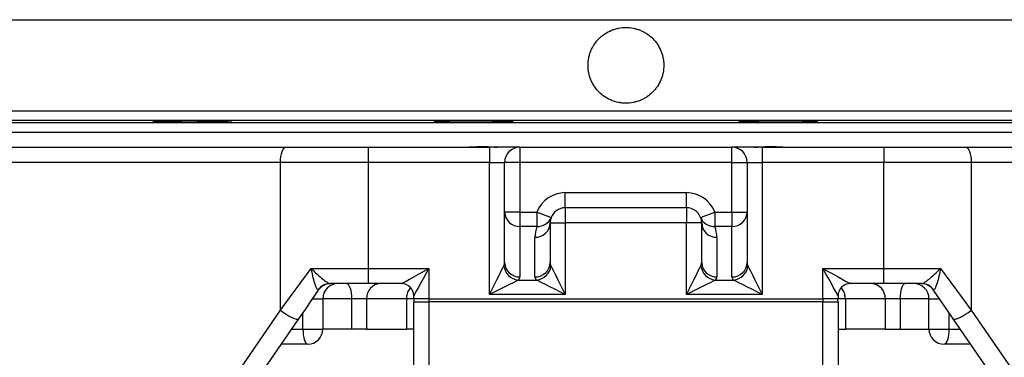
# Model space of a CAD drawing. Header units: millimetres. Extents: x 2259 to 4627, y 1080 to 5786.
# Tile 4 of 21: x 2879 to 3529, y 2852 to 3075. Entities that reach past the tile are written whole.
import ezdxf

# ---------------------------------------------------------------- set-up
doc = ezdxf.new("R2010")
doc.units = ezdxf.units.MM
doc.header["$LTSCALE"] = 2

msp = doc.modelspace()

# ---------------------------------------------------------------- linework, layer by layer
at = {"color": 8, "linetype": 'Continuous', "lineweight": 25}
for p, q in [((2688.83, 3074.54), (3868.83, 3074.54)), ((2688.83, 3014.33), (3868.83, 3014.33)), ((2694.73, 3008.33), (3862.94, 3008.33)), ((2790.94, 3006.65), (3766.72, 3006.65)), ((3071.94, 2890.43), (3078.83, 2890.43)), ((3097.77, 2890.43), (3078.83, 2890.43)), ((3138.83, 2890.43), (3133.99, 2890.43)), ((3423.67, 2890.43), (3418.83, 2890.43)), ((3478.83, 2890.43), (3459.89, 2890.43)), ((3478.83, 2890.43), (3485.72, 2890.43)), ((3065.74, 2870.43), (3065.74, 2881.43)), ((3491.92, 2881.43), (3491.92, 2870.43)), ((3058.16, 2870.43), (3065.74, 2870.43)), ((3491.92, 2870.43), (3499.5, 2870.43))]:
    msp.add_line(p, q, dxfattribs=at)
at = {"color": 7, "linetype": 'Continuous', "lineweight": 25}
for p, q in [((2796.83, 3000.43), (3760.83, 3000.43)), ((2770.7, 2990.43), (3054.57, 2990.43)), ((3054.57, 2990.43), (3108.72, 2990.43)), ((3108.72, 2990.43), (3108.72, 2980.43)), ((3108.72, 2990.43), (3188.83, 2990.43)), ((3188.83, 2990.43), (3188.83, 2980.43)), ((3208.83, 2990.43), (3188.83, 2990.43)), ((3208.83, 2990.43), (3208.83, 2980.43)), ((3208.83, 2990.43), (3348.83, 2990.43)), ((3348.83, 2980.43), (3348.83, 2990.43)), ((3368.83, 2990.43), (3348.83, 2990.43)), ((3368.83, 2990.43), (3368.83, 2980.43)), ((3368.83, 2990.43), (3448.94, 2990.43)), ((3448.94, 2990.43), (3448.94, 2980.43)), ((3448.94, 2990.43), (3503.09, 2990.43)), ((3503.09, 2990.43), (3786.96, 2990.43)), ((3050.96, 2980.43), (2768.83, 2980.43)), ((3108.72, 2980.43), (3050.96, 2980.43)), ((3050.96, 2882.84), (3050.96, 2980.43)), ((3108.72, 2980.43), (3108.72, 2910.43)), ((3188.83, 2980.43), (3108.72, 2980.43)), ((3188.83, 2980.43), (3198.83, 2980.43)), ((3188.83, 2893.23), (3188.83, 2980.43)), ((3208.83, 2980.43), (3198.83, 2980.43)), ((3198.83, 2947.64), (3198.83, 2980.43)), ((3348.83, 2980.43), (3208.83, 2980.43)), ((3208.83, 2980.43), (3208.83, 2947.64)), ((3348.83, 2947.64), (3348.83, 2980.43)), ((3348.83, 2980.43), (3358.83, 2980.43)), ((3358.83, 2980.43), (3358.83, 2947.64)), ((3358.83, 2980.43), (3368.83, 2980.43)), ((3368.83, 2980.43), (3368.83, 2893.23)), ((3448.94, 2980.43), (3368.83, 2980.43)), ((3506.7, 2980.43), (3448.94, 2980.43)), ((3448.94, 2910.43), (3448.94, 2980.43)), ((3506.7, 2980.43), (3506.7, 2882.84)), ((3788.83, 2980.43), (3506.7, 2980.43)), ((3238.83, 2960.43), (3318.83, 2960.43)), ((3238.83, 2950.43), (3238.83, 2960.43)), ((3318.83, 2950.43), (3318.83, 2960.43)), ((3318.83, 2950.43), (3238.83, 2950.43)), ((3238.83, 2950.43), (3238.83, 2940.43)), ((3318.83, 2950.43), (3318.83, 2940.43)), ((3208.83, 2947.64), (3198.83, 2947.64)), ((3198.83, 2914.31), (3198.83, 2947.64)), ((3208.83, 2947.64), (3220.17, 2947.64)), ((3208.83, 2947.64), (3208.83, 2938.16)), ((3220.17, 2947.64), (3220.17, 2938.16)), ((3337.49, 2947.64), (3337.49, 2938.16)), ((3337.49, 2947.64), (3348.83, 2947.64)), ((3348.83, 2947.64), (3358.83, 2947.64)), ((3348.83, 2947.64), (3348.83, 2938.16)), ((3358.83, 2947.64), (3358.83, 2914.31)), ((3220.17, 2938.16), (3208.83, 2938.16)), ((3208.83, 2938.16), (3208.83, 2904.82)), ((3228.83, 2940.43), (3228.83, 2914.31)), ((3228.83, 2940.43), (3238.83, 2940.43)), ((3318.83, 2940.43), (3238.83, 2940.43)), ((3238.83, 2940.43), (3238.83, 2893.23)), ((3328.83, 2940.43), (3318.83, 2940.43)), ((3318.83, 2893.23), (3318.83, 2940.43)), ((3328.83, 2914.31), (3328.83, 2940.43)), ((3348.83, 2938.16), (3337.49, 2938.16)), ((3348.83, 2904.82), (3348.83, 2938.16)), ((3218.83, 2904.82), (3218.83, 2930.95)), ((3338.83, 2930.95), (3338.83, 2904.82)), ((3071.23, 2910.43), (3108.72, 2910.43)), ((3108.72, 2910.43), (3108.72, 2900.43)), ((3108.72, 2910.43), (3148.83, 2910.43)), ((3148.83, 2910.43), (3148.83, 2890.43)), ((3408.83, 2890.43), (3408.83, 2910.43)), ((3408.83, 2910.43), (3448.94, 2910.43)), ((3448.94, 2900.43), (3448.94, 2910.43)), ((3448.94, 2910.43), (3486.43, 2910.43)), ((3108.72, 2900.43), (3083.68, 2900.43)), ((3083.68, 2900.43), (3084.09, 2900.43)), ((3130.83, 2900.43), (3108.72, 2900.43)), ((3207.8, 2902.71), (3219.86, 2902.71)), ((3337.8, 2902.71), (3349.86, 2902.71)), ((3448.94, 2900.43), (3426.83, 2900.43)), ((3473.98, 2900.43), (3448.94, 2900.43)), ((3473.58, 2900.43), (3473.98, 2900.43)), ((3075.85, 2896.11), (3075.75, 2896.25)), ((3138.83, 2890.43), (3138.83, 2892.43)), ((3238.83, 2893.23), (3188.83, 2893.23)), ((3368.83, 2893.23), (3318.83, 2893.23)), ((3418.83, 2892.43), (3418.83, 2890.43)), ((3481.91, 2896.25), (3481.81, 2896.11)), ((3078.83, 2890.43), (3078.83, 2870.43)), ((3107.72, 2890.43), (3097.77, 2890.43)), ((3097.77, 2890.43), (3097.77, 2870.43)), ((3107.72, 2890.43), (3107.72, 2870.43)), ((3133.99, 2890.43), (3107.72, 2890.43)), ((3133.99, 2890.43), (3133.99, 2870.43)), ((3148.83, 2890.43), (3138.83, 2890.43)), ((3138.83, 2888.43), (3148.83, 2888.43)), ((3138.83, 2733.71), (3138.83, 2888.43)), ((3148.83, 2890.43), (3408.83, 2890.43)), ((3148.83, 2890.43), (3148.83, 2888.43)), ((3408.83, 2888.43), (3148.83, 2888.43)), ((3148.83, 2888.43), (3148.83, 2733.71)), ((3418.83, 2890.43), (3408.83, 2890.43)), ((3408.83, 2890.43), (3408.83, 2888.43)), ((3408.83, 2733.71), (3408.83, 2888.43)), ((3408.83, 2888.43), (3418.83, 2888.43)), ((3418.83, 2888.43), (3418.83, 2733.71)), ((3449.94, 2890.43), (3423.67, 2890.43)), ((3423.67, 2890.43), (3423.67, 2870.43)), ((3459.89, 2890.43), (3449.94, 2890.43)), ((3449.94, 2890.43), (3449.94, 2870.43)), ((3459.89, 2890.43), (3459.89, 2870.43)), ((3478.83, 2870.43), (3478.83, 2890.43)), ((2768.3, 2472.54), (3050.96, 2882.84)), ((3506.7, 2882.84), (3789.36, 2472.54)), ((3062.8, 2877.17), (2770.6, 2453)), ((3787.07, 2453), (3494.86, 2877.17)), ((3065.74, 2870.43), (3078.83, 2870.43)), ((3097.77, 2870.43), (3078.83, 2870.43)), ((3107.72, 2870.43), (3097.77, 2870.43)), ((3107.72, 2870.43), (3133.99, 2870.43)), ((3138.83, 2870.43), (3133.99, 2870.43)), ((3418.83, 2870.43), (3423.67, 2870.43)), ((3449.94, 2870.43), (3423.67, 2870.43)), ((3449.94, 2870.43), (3459.89, 2870.43)), ((3459.89, 2870.43), (3478.83, 2870.43)), ((3478.83, 2870.43), (3491.92, 2870.43)), ((3068.83, 2860.43), (3051.28, 2860.43)), ((3506.39, 2860.43), (3488.83, 2860.43))]:
    msp.add_line(p, q, dxfattribs=at)
at = {"color": 7, "linetype": 'Continuous', "lineweight": 25, "flags": 128}
for points in [[(3050.96, 2980.43), (3051.03, 2982.39), (3051.23, 2984.26), (3051.57, 2985.99), (3052.02, 2987.51), (3052.56, 2988.75), (3053.19, 2989.67), (3053.86, 2990.24), (3054.57, 2990.43)], [(3503.09, 2990.43), (3503.8, 2990.24), (3504.47, 2989.67), (3505.1, 2988.75), (3505.65, 2987.51), (3506.09, 2985.99), (3506.43, 2984.26), (3506.63, 2982.39), (3506.7, 2980.43)], [(3220.17, 2947.64), (3221.99, 2946.94), (3223.74, 2946.26), (3225.36, 2945.64), (3226.77, 2945.09), (3227.93, 2944.65), (3228.79, 2944.31), (3229.32, 2944.11), (3229.5, 2944.04)], [(3328.16, 2944.04), (3328.34, 2944.11), (3328.87, 2944.31), (3329.73, 2944.65), (3330.89, 2945.09), (3332.3, 2945.64), (3333.92, 2946.26), (3335.67, 2946.94), (3337.49, 2947.64)], [(3188.83, 2893.23), (3190.61, 2896.78), (3192.32, 2900.21), (3193.93, 2903.43), (3195.38, 2906.32), (3196.62, 2908.8), (3197.61, 2910.78), (3198.32, 2912.2)], [(3229.34, 2912.2), (3230.06, 2910.78), (3231.05, 2908.8), (3232.28, 2906.32), (3233.73, 2903.43), (3235.34, 2900.21), (3237.06, 2896.78), (3238.83, 2893.23)], [(3318.83, 2893.23), (3320.61, 2896.78), (3322.32, 2900.21), (3323.93, 2903.43), (3325.38, 2906.32), (3326.62, 2908.8), (3327.61, 2910.78), (3328.32, 2912.2)], [(3359.34, 2912.2), (3360.06, 2910.78), (3361.05, 2908.8), (3362.28, 2906.32), (3363.73, 2903.43), (3365.34, 2900.21), (3367.06, 2896.78), (3368.83, 2893.23)], [(3050.96, 2882.84), (3057.62, 2891.91), (3064.38, 2901.11), (3071.23, 2910.43)], [(3130.83, 2900.43), (3131.18, 2900.63), (3132.2, 2901.2), (3133.86, 2902.12), (3136.1, 2903.36), (3138.83, 2904.88), (3141.94, 2906.61), (3145.32, 2908.48), (3148.83, 2910.43)], [(3148.83, 2910.43), (3146.88, 2906.92), (3145, 2903.55), (3143.28, 2900.43), (3141.76, 2897.71), (3140.52, 2895.47), (3139.59, 2893.8), (3139.02, 2892.78), (3138.83, 2892.43)], [(3418.83, 2892.43), (3418.64, 2892.78), (3418.07, 2893.8), (3417.15, 2895.47), (3415.9, 2897.71), (3414.39, 2900.43), (3412.66, 2903.55), (3410.78, 2906.92), (3408.83, 2910.43)], [(3408.83, 2910.43), (3412.34, 2908.48), (3415.72, 2906.61), (3418.83, 2904.88), (3421.56, 2903.36), (3423.8, 2902.12), (3425.46, 2901.2), (3426.48, 2900.63), (3426.83, 2900.43)], [(3486.43, 2910.43), (3493.28, 2901.11), (3500.04, 2891.91), (3506.7, 2882.84)], [(3094.56, 2900.43), (3095.19, 2900.24), (3095.79, 2899.67), (3096.34, 2898.75), (3096.83, 2897.51), (3097.23, 2895.99), (3097.52, 2894.26), (3097.71, 2892.39), (3097.77, 2890.43)], [(3207.8, 2902.71), (3206.38, 2902), (3204.4, 2901.01), (3201.92, 2899.77), (3199.03, 2898.33), (3195.82, 2896.72), (3192.38, 2895), (3188.83, 2893.23)], [(3238.83, 2893.23), (3235.28, 2895), (3231.84, 2896.72), (3228.63, 2898.33), (3225.74, 2899.77), (3223.26, 2901.01), (3221.28, 2902), (3219.86, 2902.71)], [(3337.8, 2902.71), (3336.38, 2902), (3334.4, 2901.01), (3331.92, 2899.77), (3329.03, 2898.33), (3325.82, 2896.72), (3322.38, 2895), (3318.83, 2893.23)], [(3368.83, 2893.23), (3365.28, 2895), (3361.84, 2896.72), (3358.63, 2898.33), (3355.74, 2899.77), (3353.26, 2901.01), (3351.28, 2902), (3349.86, 2902.71)], [(3459.89, 2890.43), (3459.96, 2892.39), (3460.14, 2894.26), (3460.43, 2895.99), (3460.83, 2897.51), (3461.32, 2898.75), (3461.87, 2899.67), (3462.47, 2900.24), (3463.1, 2900.43)], [(3075.85, 2896.11), (3071.46, 2889.73), (3067.11, 2883.42), (3062.8, 2877.17)], [(3494.86, 2877.17), (3490.55, 2883.42), (3486.2, 2889.73), (3481.81, 2896.11)], [(3050.96, 2882.84), (3052.8, 2881.46), (3054.73, 2880.16), (3056.66, 2879), (3058.47, 2878.06), (3060.07, 2877.37), (3061.37, 2876.98), (3062.3, 2876.91), (3062.8, 2877.17)], [(3494.86, 2877.17), (3495.36, 2876.91), (3496.29, 2876.98), (3497.59, 2877.37), (3499.19, 2878.06), (3501, 2879), (3502.93, 2880.16), (3504.86, 2881.46), (3506.7, 2882.84)], [(3065.74, 2870.43), (3065.8, 2868.48), (3065.98, 2866.61), (3066.26, 2864.88), (3066.65, 2863.36), (3067.11, 2862.12), (3067.65, 2861.2), (3068.23, 2860.63), (3068.83, 2860.43)], [(3491.92, 2870.43), (3491.86, 2868.48), (3491.69, 2866.61), (3491.4, 2864.88), (3491.02, 2863.36), (3490.55, 2862.12), (3490.01, 2861.2), (3489.43, 2860.63), (3488.83, 2860.43)]]:
    msp.add_lwpolyline(points, dxfattribs=at)
at = {"color": 7, "linetype": 'Continuous', "lineweight": 25}
for centre, radius, start, end in [((3208.83, 2980.43), 10, 90, 180), ((3348.83, 2980.43), 10, 0, 90), ((3238.83, 2940.43), 20, 90, 158.87649), ((3318.83, 2940.43), 20, 21.12351, 90), ((3238.83, 2940.43), 10, 90, 158.87649), ((3318.83, 2940.43), 10, 21.12351, 90), ((3208.58, 2947.91), 9.75, 181.5487, 271.46848), ((3220.73, 2947.61), 9.47, 266.61973, 337.85858), ((3238.83, 2940.43), 10, 158.87649, 180), ((3336.93, 2947.61), 9.47, 202.14142, 273.38027), ((3318.83, 2940.43), 10, 0, 21.12351), ((3349.08, 2947.91), 9.75, 268.53152, 358.4513), ((3219.08, 2940.7), 9.75, 268.53151, 358.45202), ((3238.83, 2930.95), 20, 158.87649, 180), ((3338.58, 2940.7), 9.75, 181.54798, 271.46849), ((3318.83, 2930.95), 20, 0, 21.12351), ((3209.01, 2913.41), 10.76, 186.43545, 263.56477), ((3208.58, 2914.57), 9.75, 181.5487, 271.46848), ((3219.08, 2914.57), 9.75, 268.53153, 358.45129), ((3218.65, 2913.41), 10.76, 276.43525, 353.56452), ((3339.01, 2913.41), 10.76, 186.43548, 263.56475), ((3338.58, 2914.57), 9.75, 181.54871, 271.46847), ((3349.08, 2914.57), 9.75, 268.53152, 358.4513), ((3348.65, 2913.41), 10.76, 276.43523, 353.56455), ((3083.72, 2890.75), 9.69, 90.21267, 145.3892), ((3084.09, 2890.43), 10, 90, 145.43748), ((3088.83, 2890.43), 10, 90, 180), ((3117.36, 2890.8), 9.64, 92.3548, 182.17673), ((3130.83, 2892.43), 8, 0, 90), ((3426.83, 2892.43), 8, 90, 180), ((3440.31, 2890.8), 9.64, 357.82327, 87.6452), ((3468.83, 2890.43), 10, 0, 90), ((3473.58, 2890.43), 10, 34.56252, 90), ((3473.94, 2890.75), 9.69, 34.6108, 89.78733), ((3148.83, 2888.43), 10, 168.46304, 180), ((3408.83, 2888.43), 10, 0, 11.53696), ((3068.83, 2870.43), 10, 270, 0), ((3488.83, 2870.43), 10, 180, 270)]:
    msp.add_arc(centre, radius, start, end, dxfattribs=at)
for centre, major_axis, ratio, start_param, end_param in [((3188.83, 2914.31), (10, 0), 0.666667, 5.961435, 6.283185), ((3238.83, 2914.31), (10, 0), 0.666667, 3.141593, 3.463343), ((3318.83, 2914.31), (10, 0), 0.666667, 5.961435, 6.283185), ((3368.83, 2914.31), (10, 0), 0.666667, 3.141593, 3.463343), ((3188.83, 2904.82), (20, 0), 0.333333, 5.961435, 6.283185), ((3238.83, 2904.82), (20, 0), 0.333333, 3.141593, 3.463343), ((3318.83, 2904.82), (20, 0), 0.333333, 5.961435, 6.283185), ((3368.83, 2904.82), (20, 0), 0.333333, 3.141593, 3.463343)]:
    msp.add_ellipse(centre, major_axis=major_axis, ratio=ratio, start_param=start_param, end_param=end_param, dxfattribs=at)
for points, knots in [([(3278.83, 3069.43), (3277.18, 3069.43), (3275.55, 3069.27), (3273.16, 3068.8), (3272.37, 3068.6), (3270.8, 3068.12), (3270.01, 3067.84), (3267.74, 3066.9), (3266.31, 3066.13), (3264.27, 3064.77), (3263.61, 3064.28), (3262.33, 3063.24), (3261.73, 3062.69), (3260, 3060.96), (3258.96, 3059.7), (3257.59, 3057.65), (3257.17, 3056.94), (3256.4, 3055.5), (3255.7, 3054.02), (3255.15, 3052.49), (3254.67, 3050.92), (3254.47, 3050.12), (3253.99, 3047.7), (3253.83, 3046.08), (3253.83, 3043.63), (3253.87, 3042.82), (3254.03, 3041.18), (3254.15, 3040.36), (3254.63, 3037.95), (3255.1, 3036.4), (3256.04, 3034.13), (3256.39, 3033.38), (3257.17, 3031.93), (3257.59, 3031.23), (3258.95, 3029.2), (3259.98, 3027.93), (3262.31, 3025.6), (3263.58, 3024.56), (3265.61, 3023.2), (3266.3, 3022.78), (3267.75, 3022.01), (3268.5, 3021.65), (3270.77, 3020.71), (3272.33, 3020.24), (3274.73, 3019.76), (3275.55, 3019.64), (3277.19, 3019.47), (3278.01, 3019.43), (3280.45, 3019.43), (3282.08, 3019.59), (3284.49, 3020.07), (3285.3, 3020.27), (3286.86, 3020.75), (3288.4, 3021.29), (3289.87, 3021.99), (3291.32, 3022.76), (3292.02, 3023.18), (3294.08, 3024.55), (3295.34, 3025.59), (3297.07, 3027.32), (3297.62, 3027.92), (3298.66, 3029.19), (3299.16, 3029.86), (3300.52, 3031.89), (3301.29, 3033.33), (3302.23, 3035.6), (3302.51, 3036.38), (3302.99, 3037.95), (3303.19, 3038.74), (3303.67, 3041.14), (3303.83, 3042.76), (3303.83, 3045.23), (3303.79, 3046.06), (3303.63, 3047.68), (3303.51, 3048.49), (3303.2, 3050.09), (3303, 3050.88), (3302.53, 3052.45), (3302.25, 3053.23), (3301.31, 3055.5), (3300.54, 3056.94), (3298.73, 3059.66), (3297.68, 3060.94), (3295.37, 3063.25), (3294.11, 3064.29), (3292.07, 3065.66), (3291.36, 3066.09), (3289.91, 3066.86), (3288.44, 3067.56), (3286.91, 3068.11), (3285.34, 3068.59), (3284.54, 3068.79), (3282.12, 3069.27), (3280.48, 3069.43), (3278.83, 3069.43)], [0, 0, 0, 0, 0.03125, 0.03125, 0.046875, 0.046875, 0.0625, 0.0625, 0.09375, 0.09375, 0.109375, 0.109375, 0.125, 0.125, 0.15625, 0.15625, 0.171875, 0.171875, 0.1875, 0.203125, 0.203125, 0.21875, 0.21875, 0.25, 0.25, 0.265625, 0.265625, 0.28125, 0.28125, 0.3125, 0.3125, 0.328125, 0.328125, 0.34375, 0.34375, 0.375, 0.375, 0.40625, 0.40625, 0.421875, 0.421875, 0.4375, 0.4375, 0.46875, 0.46875, 0.484375, 0.484375, 0.5, 0.5, 0.53125, 0.53125, 0.546875, 0.546875, 0.5625, 0.578125, 0.578125, 0.59375, 0.59375, 0.625, 0.625, 0.640625, 0.640625, 0.65625, 0.65625, 0.6875, 0.6875, 0.703125, 0.703125, 0.71875, 0.71875, 0.75, 0.75, 0.765625, 0.765625, 0.78125, 0.78125, 0.796875, 0.796875, 0.8125, 0.8125, 0.84375, 0.84375, 0.875, 0.875, 0.90625, 0.90625, 0.921875, 0.921875, 0.9375, 0.953125, 0.953125, 0.96875, 0.96875, 1, 1, 1, 1]), ([(3011.1, 3006.68), (3010.01, 3006.68), (3007.84, 3006.67), (3004.03, 3006.67), (2999.92, 3006.69), (2995.6, 3006.72), (2991.2, 3006.77), (2986.85, 3006.82), (2982.66, 3006.88), (2978.75, 3006.95), (2975.25, 3007.02), (2972.23, 3007.1), (2969.8, 3007.18), (2968.01, 3007.25), (2966.94, 3007.32), (2966.59, 3007.39), (2966.99, 3007.45), (2968.1, 3007.5), (2969.93, 3007.53), (2972.4, 3007.56), (2975.45, 3007.58), (2978.98, 3007.58), (2982.91, 3007.57), (2987.11, 3007.55), (2991.47, 3007.52), (2995.87, 3007.48), (3000.18, 3007.42), (3004.28, 3007.36), (3008.04, 3007.29), (3011.38, 3007.22), (3014.18, 3007.14), (3016.38, 3007.07), (3017.89, 3006.99), (3018.71, 3006.92), (3018.77, 3006.85), (3018.11, 3006.8), (3016.7, 3006.75), (3014.5, 3006.7), (3012.31, 3006.69), (3011.1, 3006.68)], [0, 0, 0, 0, 0.026841, 0.053683, 0.080524, 0.107365, 0.134207, 0.16105, 0.187896, 0.214741, 0.241592, 0.268442, 0.295295, 0.322148, 0.349001, 0.375855, 0.402706, 0.429557, 0.456405, 0.483252, 0.510096, 0.536941, 0.563783, 0.590625, 0.617467, 0.644309, 0.671154, 0.697998, 0.724846, 0.751695, 0.778546, 0.805398, 0.832252, 0.859105, 0.885958, 0.91281, 0.93966, 0.96651, 1, 1, 1, 1]), ([(3196.75, 3006.75), (3195.66, 3006.74), (3193.5, 3006.71), (3189.68, 3006.68), (3185.57, 3006.67), (3181.25, 3006.67), (3176.86, 3006.68), (3172.5, 3006.71), (3168.31, 3006.75), (3164.4, 3006.8), (3160.9, 3006.86), (3157.88, 3006.93), (3155.45, 3007), (3153.66, 3007.07), (3152.59, 3007.15), (3152.23, 3007.23), (3152.63, 3007.3), (3153.75, 3007.37), (3155.58, 3007.43), (3158.04, 3007.48), (3161.09, 3007.52), (3164.62, 3007.55), (3168.55, 3007.57), (3172.75, 3007.58), (3177.12, 3007.58), (3181.51, 3007.56), (3185.82, 3007.53), (3189.92, 3007.49), (3193.68, 3007.44), (3197.02, 3007.38), (3199.82, 3007.32), (3202.02, 3007.25), (3203.54, 3007.17), (3204.35, 3007.09), (3204.42, 3007.02), (3203.76, 3006.94), (3202.35, 3006.88), (3200.15, 3006.81), (3197.96, 3006.77), (3196.75, 3006.75)], [0, 0, 0, 0, 0.026843, 0.053685, 0.080528, 0.107371, 0.134212, 0.161053, 0.187895, 0.214737, 0.241582, 0.268427, 0.295277, 0.322126, 0.348979, 0.375832, 0.402685, 0.429539, 0.45639, 0.483242, 0.510091, 0.536939, 0.563783, 0.590628, 0.61747, 0.644313, 0.671155, 0.697997, 0.724841, 0.751685, 0.778532, 0.80538, 0.832231, 0.859082, 0.885936, 0.912789, 0.939642, 0.966495, 1, 1, 1, 1]), ([(3397.69, 3006.88), (3396.61, 3006.86), (3394.44, 3006.82), (3390.62, 3006.77), (3386.51, 3006.72), (3382.2, 3006.69), (3377.8, 3006.67), (3373.44, 3006.67), (3369.25, 3006.68), (3365.34, 3006.7), (3361.84, 3006.74), (3358.82, 3006.78), (3356.4, 3006.84), (3354.61, 3006.9), (3353.53, 3006.97), (3353.18, 3007.05), (3353.58, 3007.13), (3354.69, 3007.2), (3356.52, 3007.28), (3358.98, 3007.35), (3362.03, 3007.41), (3365.56, 3007.46), (3369.49, 3007.51), (3373.7, 3007.54), (3378.06, 3007.57), (3382.46, 3007.58), (3386.76, 3007.58), (3390.86, 3007.57), (3394.63, 3007.54), (3397.97, 3007.51), (3400.76, 3007.46), (3402.96, 3007.4), (3404.48, 3007.34), (3405.3, 3007.27), (3405.36, 3007.19), (3404.7, 3007.12), (3403.29, 3007.04), (3401.09, 3006.96), (3398.91, 3006.91), (3397.69, 3006.88)], [0, 0, 0, 0, 0.026847, 0.053694, 0.080541, 0.107388, 0.134232, 0.161077, 0.187918, 0.214759, 0.241601, 0.268442, 0.295287, 0.322131, 0.34898, 0.375829, 0.402681, 0.429534, 0.456387, 0.483241, 0.510093, 0.536945, 0.563794, 0.590643, 0.617488, 0.644333, 0.671176, 0.698018, 0.72486, 0.751702, 0.778546, 0.805389, 0.832236, 0.859083, 0.885934, 0.912785, 0.939638, 0.966491, 1, 1, 1, 1]), ([(3171.25, 2990.43), (3172.98, 2990.5), (3177.3, 2990.65), (3183.25, 2991), (3188.47, 2990.75), (3191.62, 2990.51), (3193.3, 2990.47), (3193.83, 2990.46)], [0, 0, 0, 0, 0.222729, 0.557379, 0.737074, 0.916818, 1, 1, 1, 1]), ([(3363.17, 2990.43), (3363.19, 2990.43), (3364.33, 2990.44), (3366.73, 2990.57), (3370.64, 2990.85), (3374.81, 2990.92), (3379.89, 2990.73), (3383.47, 2990.57), (3385.62, 2990.47)], [0, 0, 0, 0, 0.003964, 0.1826348, 0.3613864, 0.5429362, 0.7245048, 1, 1, 1, 1]), ([(3071.23, 2910.43), (3071.24, 2910.42), (3072.17, 2909.47), (3074.43, 2907.23), (3077.8, 2904.18), (3080.75, 2901.88), (3082.72, 2900.65), (3083.39, 2900.5), (3083.68, 2900.43)], [0, 0, 0, 0, 0.002299, 0.209734, 0.490273, 0.705464, 0.86767, 1, 1, 1, 1]), ([(3075.75, 2896.25), (3075.56, 2896.36), (3075.19, 2896.59), (3074.42, 2898.13), (3073.4, 2900.96), (3072.23, 2905.3), (3071.53, 2908.72), (3071.24, 2910.42), (3071.23, 2910.43)], [0, 0, 0, 0, 0.132419, 0.262161, 0.462474, 0.731334, 0.997257, 1, 1, 1, 1]), ([(3473.98, 2900.43), (3474.28, 2900.5), (3474.94, 2900.65), (3476.92, 2901.88), (3479.87, 2904.18), (3483.23, 2907.23), (3485.49, 2909.47), (3486.42, 2910.42), (3486.43, 2910.43)], [0, 0, 0, 0, 0.13233, 0.294536, 0.509727, 0.790266, 0.997701, 1, 1, 1, 1]), ([(3486.43, 2910.43), (3486.42, 2910.42), (3486.13, 2908.72), (3485.43, 2905.3), (3484.26, 2900.96), (3483.24, 2898.13), (3482.47, 2896.59), (3482.1, 2896.36), (3481.91, 2896.25)], [0, 0, 0, 0, 0.002743, 0.268666, 0.537526, 0.737839, 0.867581, 1, 1, 1, 1])]:
    msp.add_open_spline(points, degree=3, knots=knots, dxfattribs=at)
at = {"color": 8, "linetype": 'Continuous', "lineweight": 25}
for points, knots in [([(3136.77, 2897.63), (3136.44, 2897.31), (3135.39, 2896.28), (3134.29, 2893.74), (3134.09, 2891.54), (3133.99, 2890.43)], [0, 0, 0, 0, 0.187466, 0.593678, 1, 1, 1, 1]), ([(3423.67, 2890.43), (3423.57, 2891.54), (3423.37, 2893.74), (3422.28, 2896.28), (3421.22, 2897.31), (3420.89, 2897.63)], [0, 0, 0, 0, 0.406322, 0.812534, 1, 1, 1, 1])]:
    msp.add_open_spline(points, degree=3, knots=knots, dxfattribs=at)

doc.saveas('drawing.dxf')
